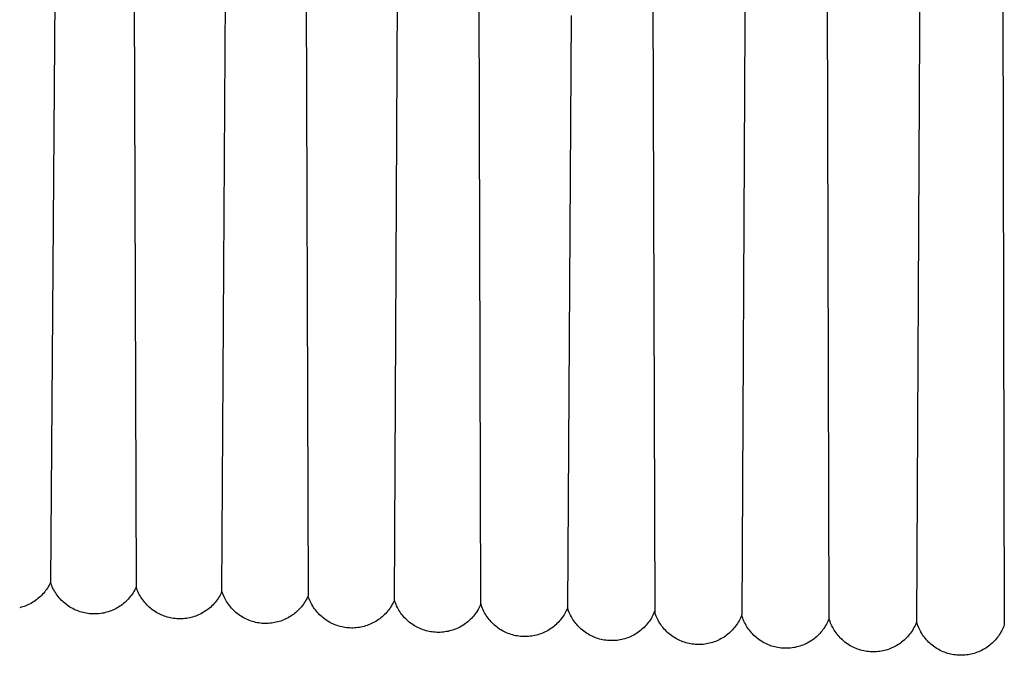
# Model space of a CAD drawing. Header units: millimetres. Extents: x 5000 to 6727, y 0 to 1679.
# Tile 2 of 106: x 5098 to 5188, y 21 to 79. Entities that reach past the tile are written whole.
import ezdxf

# ---------------------------------------------------------------- set-up
doc = ezdxf.new("R2010")
doc.units = ezdxf.units.MM
doc.layers.add('Archiv', color=18, linetype='Continuous', true_color=0x000000)
doc.layers.add('Make2D$Sichtbar$Kurven', color=18, linetype='Continuous', true_color=0x000000)

msp = doc.modelspace()

# ---------------------------------------------------------------- linework, layer by layer
at = {"layer": 'Archiv'}
for p, q in [((5180.554, 266.205), (5180.503, 78.177)), ((5164.442, 266), (5164.396, 78.861)), ((5116.163, 26.483), (5116.534, 90.899)), ((5123.907, 90.855), (5124.104, 26.087)), ((5132.065, 25.703), (5132.407, 90.005)), ((5108.034, 89.495), (5108.245, 26.893)), ((5140.048, 25.337), (5139.863, 87.835)), ((5155.898, 87.09), (5156.099, 24.543)), ((5172.167, 24.002), (5172.005, 86.402)), ((5188.179, 85.772), (5188.331, 23.417)), ((5100.752, 82.178), (5100.35, 27.318)), ((5148.361, 79.604), (5148.049, 24.979)), ((5164.396, 78.861), (5164.109, 24.311)), ((5180.503, 78.177), (5180.24, 23.699)), ((5100.35, 27.318), (5100.286, 27.187)), ((5100.399, 27.179), (5100.35, 27.318)), ((5099.808, 26.452), (5099.714, 26.34)), ((5099.898, 26.568), (5099.808, 26.452)), ((5099.984, 26.686), (5099.898, 26.568)), ((5100.066, 26.807), (5099.984, 26.686)), ((5100.143, 26.931), (5100.066, 26.807)), ((5100.217, 27.058), (5100.143, 26.931)), ((5100.286, 27.187), (5100.217, 27.058)), ((5100.453, 27.042), (5100.399, 27.179)), ((5100.511, 26.907), (5100.453, 27.042)), ((5100.574, 26.774), (5100.511, 26.907)), ((5100.642, 26.643), (5100.574, 26.774)), ((5100.714, 26.515), (5100.642, 26.643)), ((5100.791, 26.389), (5100.714, 26.515)), ((5100.872, 26.266), (5100.791, 26.389)), ((5107.964, 26.377), (5107.882, 26.254)), ((5108.041, 26.502), (5107.964, 26.377)), ((5108.113, 26.63), (5108.041, 26.502)), ((5108.182, 26.761), (5108.113, 26.63)), ((5108.245, 26.893), (5108.182, 26.761)), ((5116.211, 26.344), (5116.163, 26.483)), ((5116.263, 26.206), (5116.211, 26.344)), ((5098.714, 25.494), (5098.587, 25.42)), ((5098.837, 25.572), (5098.714, 25.494)), ((5098.958, 25.654), (5098.837, 25.572)), ((5099.076, 25.741), (5098.958, 25.654)), ((5099.191, 25.831), (5099.076, 25.741)), ((5099.302, 25.926), (5099.191, 25.831)), ((5099.411, 26.024), (5099.302, 25.926)), ((5099.515, 26.126), (5099.411, 26.024)), ((5099.617, 26.231), (5099.515, 26.126)), ((5099.714, 26.34), (5099.617, 26.231)), ((5100.957, 26.146), (5100.872, 26.266)), ((5101.046, 26.029), (5100.957, 26.146)), ((5101.139, 25.915), (5101.046, 26.029)), ((5101.236, 25.805), (5101.139, 25.915)), ((5101.337, 25.697), (5101.236, 25.805)), ((5101.442, 25.594), (5101.337, 25.697)), ((5101.55, 25.494), (5101.442, 25.594)), ((5101.661, 25.398), (5101.55, 25.494)), ((5107.201, 25.484), (5107.09, 25.388)), ((5107.31, 25.583), (5107.201, 25.484)), ((5107.415, 25.687), (5107.31, 25.583)), ((5107.516, 25.794), (5107.415, 25.687)), ((5107.614, 25.904), (5107.516, 25.794)), ((5107.707, 26.017), (5107.614, 25.904)), ((5107.797, 26.134), (5107.707, 26.017)), ((5107.882, 26.254), (5107.797, 26.134)), ((5116.32, 26.071), (5116.263, 26.206)), ((5116.381, 25.938), (5116.32, 26.071)), ((5116.447, 25.807), (5116.381, 25.938)), ((5116.518, 25.678), (5116.447, 25.807)), ((5116.593, 25.552), (5116.518, 25.678)), ((5116.672, 25.428), (5116.593, 25.552)), ((5123.754, 25.443), (5123.67, 25.322)), ((5123.832, 25.567), (5123.754, 25.443)), ((5123.907, 25.693), (5123.832, 25.567)), ((5123.977, 25.822), (5123.907, 25.693)), ((5124.043, 25.953), (5123.977, 25.822)), ((5124.104, 26.087), (5124.043, 25.953)), ((5132.111, 25.564), (5132.065, 25.703)), ((5132.161, 25.427), (5132.111, 25.564)), ((5097.644, 25.029), (5097.502, 24.992)), ((5097.784, 25.071), (5097.644, 25.029)), ((5097.923, 25.117), (5097.784, 25.071)), ((5098.06, 25.169), (5097.923, 25.117)), ((5098.195, 25.225), (5098.06, 25.169)), ((5098.328, 25.285), (5098.195, 25.225)), ((5098.459, 25.35), (5098.328, 25.285)), ((5098.587, 25.42), (5098.459, 25.35)), ((5101.776, 25.305), (5101.661, 25.398)), ((5101.894, 25.217), (5101.776, 25.305)), ((5102.015, 25.133), (5101.894, 25.217)), ((5102.138, 25.053), (5102.015, 25.133)), ((5102.265, 24.978), (5102.138, 25.053)), ((5102.394, 24.907), (5102.265, 24.978)), ((5102.525, 24.84), (5102.394, 24.907)), ((5102.658, 24.778), (5102.525, 24.84)), ((5102.794, 24.721), (5102.658, 24.778)), ((5102.931, 24.668), (5102.794, 24.721)), ((5103.071, 24.62), (5102.931, 24.668)), ((5103.211, 24.577), (5103.071, 24.62)), ((5103.354, 24.539), (5103.211, 24.577)), ((5103.497, 24.506), (5103.354, 24.539)), ((5105.394, 24.536), (5105.251, 24.503)), ((5105.537, 24.573), (5105.394, 24.536)), ((5105.678, 24.616), (5105.537, 24.573)), ((5105.817, 24.663), (5105.678, 24.616)), ((5105.955, 24.715), (5105.817, 24.663)), ((5106.09, 24.772), (5105.955, 24.715)), ((5106.224, 24.834), (5106.09, 24.772)), ((5106.356, 24.9), (5106.224, 24.834)), ((5106.485, 24.97), (5106.356, 24.9)), ((5106.611, 25.045), (5106.485, 24.97)), ((5106.735, 25.125), (5106.611, 25.045)), ((5106.857, 25.209), (5106.735, 25.125)), ((5106.975, 25.296), (5106.857, 25.209)), ((5107.09, 25.388), (5106.975, 25.296)), ((5116.756, 25.308), (5116.672, 25.428)), ((5116.844, 25.19), (5116.756, 25.308)), ((5116.935, 25.075), (5116.844, 25.19)), ((5117.031, 24.964), (5116.935, 25.075)), ((5117.13, 24.856), (5117.031, 24.964)), ((5117.233, 24.751), (5117.13, 24.856)), ((5117.34, 24.65), (5117.233, 24.751)), ((5117.45, 24.553), (5117.34, 24.65)), ((5117.563, 24.46), (5117.45, 24.553)), ((5122.979, 24.564), (5122.866, 24.47)), ((5123.089, 24.662), (5122.979, 24.564)), ((5123.195, 24.763), (5123.089, 24.662)), ((5123.298, 24.868), (5123.195, 24.763)), ((5123.397, 24.977), (5123.298, 24.868)), ((5123.492, 25.088), (5123.397, 24.977)), ((5123.583, 25.203), (5123.492, 25.088)), ((5123.67, 25.322), (5123.583, 25.203)), ((5132.217, 25.291), (5132.161, 25.427)), ((5132.277, 25.158), (5132.217, 25.291)), ((5132.341, 25.026), (5132.277, 25.158)), ((5132.41, 24.897), (5132.341, 25.026)), ((5132.484, 24.77), (5132.41, 24.897)), ((5132.562, 24.646), (5132.484, 24.77)), ((5132.644, 24.525), (5132.562, 24.646)), ((5132.73, 24.407), (5132.644, 24.525)), ((5139.63, 24.566), (5139.545, 24.447)), ((5139.71, 24.688), (5139.63, 24.566)), ((5139.787, 24.813), (5139.71, 24.688)), ((5139.859, 24.941), (5139.787, 24.813)), ((5139.926, 25.071), (5139.859, 24.941)), ((5139.989, 25.203), (5139.926, 25.071)), ((5140.048, 25.337), (5139.989, 25.203)), ((5140.093, 25.197), (5140.048, 25.337)), ((5140.143, 25.058), (5140.093, 25.197)), ((5140.198, 24.922), (5140.143, 25.058)), ((5140.258, 24.787), (5140.198, 24.922)), ((5140.322, 24.654), (5140.258, 24.787)), ((5140.391, 24.524), (5140.322, 24.654)), ((5140.464, 24.397), (5140.391, 24.524)), ((5147.862, 24.579), (5147.79, 24.451)), ((5147.929, 24.711), (5147.862, 24.579)), ((5147.991, 24.844), (5147.929, 24.711)), ((5148.049, 24.979), (5147.991, 24.844)), ((5148.094, 24.838), (5148.049, 24.979)), ((5148.144, 24.699), (5148.094, 24.838)), ((5148.198, 24.562), (5148.144, 24.699)), ((5148.258, 24.426), (5148.198, 24.562)), ((5156.071, 24.642), (5156.014, 24.505)), ((5156.115, 24.502), (5156.071, 24.642)), ((5103.642, 24.478), (5103.497, 24.506)), ((5103.787, 24.455), (5103.642, 24.478)), ((5103.933, 24.437), (5103.787, 24.455)), ((5104.08, 24.424), (5103.933, 24.437)), ((5104.227, 24.416), (5104.08, 24.424)), ((5104.374, 24.413), (5104.227, 24.416)), ((5104.521, 24.416), (5104.374, 24.413)), ((5104.668, 24.423), (5104.521, 24.416)), ((5104.815, 24.435), (5104.668, 24.423)), ((5104.961, 24.453), (5104.815, 24.435)), ((5105.106, 24.476), (5104.961, 24.453)), ((5105.251, 24.503), (5105.106, 24.476)), ((5117.68, 24.37), (5117.563, 24.46)), ((5117.799, 24.285), (5117.68, 24.37)), ((5117.922, 24.204), (5117.799, 24.285)), ((5118.047, 24.127), (5117.922, 24.204)), ((5118.175, 24.054), (5118.047, 24.127)), ((5118.305, 23.986), (5118.175, 24.054)), ((5118.437, 23.923), (5118.305, 23.986)), ((5118.572, 23.864), (5118.437, 23.923)), ((5118.708, 23.81), (5118.572, 23.864)), ((5118.846, 23.76), (5118.708, 23.81)), ((5118.986, 23.716), (5118.846, 23.76)), ((5119.128, 23.676), (5118.986, 23.716)), ((5119.27, 23.641), (5119.128, 23.676)), ((5119.414, 23.611), (5119.27, 23.641)), ((5121.163, 23.645), (5121.019, 23.615)), ((5121.306, 23.68), (5121.163, 23.645)), ((5121.447, 23.721), (5121.306, 23.68)), ((5121.586, 23.766), (5121.447, 23.721)), ((5121.724, 23.816), (5121.586, 23.766)), ((5121.861, 23.871), (5121.724, 23.816)), ((5121.995, 23.93), (5121.861, 23.871)), ((5122.127, 23.994), (5121.995, 23.93)), ((5122.257, 24.063), (5122.127, 23.994)), ((5122.384, 24.136), (5122.257, 24.063)), ((5122.509, 24.213), (5122.384, 24.136)), ((5122.631, 24.295), (5122.509, 24.213)), ((5122.75, 24.38), (5122.631, 24.295)), ((5122.866, 24.47), (5122.75, 24.38)), ((5132.82, 24.291), (5132.73, 24.407)), ((5132.914, 24.179), (5132.82, 24.291)), ((5133.012, 24.07), (5132.914, 24.179)), ((5133.114, 23.965), (5133.012, 24.07)), ((5133.219, 23.863), (5133.114, 23.965)), ((5133.327, 23.765), (5133.219, 23.863)), ((5133.439, 23.67), (5133.327, 23.765)), ((5133.555, 23.58), (5133.439, 23.67)), ((5138.844, 23.702), (5138.73, 23.61)), ((5138.955, 23.798), (5138.844, 23.702)), ((5139.062, 23.897), (5138.955, 23.798)), ((5139.166, 24), (5139.062, 23.897)), ((5139.267, 24.107), (5139.166, 24)), ((5139.363, 24.217), (5139.267, 24.107)), ((5139.456, 24.33), (5139.363, 24.217)), ((5139.545, 24.447), (5139.456, 24.33)), ((5140.542, 24.272), (5140.464, 24.397)), ((5140.624, 24.149), (5140.542, 24.272)), ((5140.71, 24.03), (5140.624, 24.149)), ((5140.8, 23.914), (5140.71, 24.03)), ((5140.894, 23.8), (5140.8, 23.914)), ((5140.993, 23.691), (5140.894, 23.8)), ((5141.094, 23.584), (5140.993, 23.691)), ((5147.172, 23.629), (5147.068, 23.525)), ((5147.272, 23.737), (5147.172, 23.629)), ((5147.369, 23.848), (5147.272, 23.737)), ((5147.461, 23.963), (5147.369, 23.848)), ((5147.55, 24.08), (5147.461, 23.963)), ((5147.634, 24.201), (5147.55, 24.08)), ((5147.714, 24.324), (5147.634, 24.201)), ((5147.79, 24.451), (5147.714, 24.324)), ((5148.322, 24.293), (5148.258, 24.426)), ((5148.391, 24.162), (5148.322, 24.293)), ((5148.465, 24.033), (5148.391, 24.162)), ((5148.542, 23.907), (5148.465, 24.033)), ((5148.624, 23.784), (5148.542, 23.907)), ((5148.711, 23.664), (5148.624, 23.784)), ((5148.801, 23.547), (5148.711, 23.664)), ((5155.577, 23.734), (5155.489, 23.615)), ((5155.661, 23.856), (5155.577, 23.734)), ((5155.74, 23.98), (5155.661, 23.856)), ((5155.816, 24.108), (5155.74, 23.98)), ((5155.886, 24.238), (5155.816, 24.108)), ((5155.953, 24.37), (5155.886, 24.238)), ((5156.014, 24.505), (5155.953, 24.37)), ((5156.163, 24.363), (5156.115, 24.502)), ((5156.217, 24.226), (5156.163, 24.363)), ((5156.275, 24.092), (5156.217, 24.226)), ((5156.338, 23.959), (5156.275, 24.092)), ((5156.405, 23.829), (5156.338, 23.959)), ((5156.477, 23.701), (5156.405, 23.829)), ((5156.553, 23.575), (5156.477, 23.701)), ((5163.787, 23.653), (5163.71, 23.529)), ((5163.861, 23.78), (5163.787, 23.653)), ((5163.93, 23.91), (5163.861, 23.78)), ((5163.994, 24.041), (5163.93, 23.91)), ((5164.054, 24.175), (5163.994, 24.041)), ((5164.109, 24.311), (5164.054, 24.175)), ((5172.21, 23.86), (5172.167, 24.002)), ((5172.258, 23.72), (5172.21, 23.86)), ((5172.311, 23.581), (5172.258, 23.72)), ((5180.24, 23.699), (5180.187, 23.561)), ((5180.282, 23.558), (5180.24, 23.699)), ((5119.559, 23.586), (5119.414, 23.611)), ((5119.704, 23.566), (5119.559, 23.586)), ((5119.85, 23.551), (5119.704, 23.566)), ((5119.997, 23.542), (5119.85, 23.551)), ((5120.143, 23.537), (5119.997, 23.542)), ((5120.29, 23.537), (5120.143, 23.537)), ((5120.437, 23.543), (5120.29, 23.537)), ((5120.583, 23.553), (5120.437, 23.543)), ((5120.729, 23.568), (5120.583, 23.553)), ((5120.875, 23.589), (5120.729, 23.568)), ((5121.019, 23.615), (5120.875, 23.589)), ((5133.673, 23.494), (5133.555, 23.58)), ((5133.794, 23.411), (5133.673, 23.494)), ((5133.918, 23.333), (5133.794, 23.411)), ((5134.044, 23.259), (5133.918, 23.333)), ((5134.173, 23.19), (5134.044, 23.259)), ((5134.304, 23.125), (5134.173, 23.19)), ((5134.438, 23.065), (5134.304, 23.125)), ((5134.573, 23.009), (5134.438, 23.065)), ((5134.71, 22.958), (5134.573, 23.009)), ((5134.849, 22.912), (5134.71, 22.958)), ((5134.99, 22.87), (5134.849, 22.912)), ((5135.132, 22.834), (5134.99, 22.87)), ((5135.275, 22.802), (5135.132, 22.834)), ((5135.418, 22.775), (5135.275, 22.802)), ((5135.563, 22.753), (5135.418, 22.775)), ((5135.709, 22.737), (5135.563, 22.753)), ((5135.855, 22.725), (5135.709, 22.737)), ((5136.001, 22.718), (5135.855, 22.725)), ((5136.147, 22.716), (5136.001, 22.718)), ((5136.294, 22.72), (5136.147, 22.716)), ((5136.44, 22.728), (5136.294, 22.72)), ((5136.586, 22.742), (5136.44, 22.728)), ((5136.731, 22.76), (5136.586, 22.742)), ((5136.876, 22.784), (5136.731, 22.76)), ((5137.019, 22.812), (5136.876, 22.784)), ((5137.162, 22.845), (5137.019, 22.812)), ((5137.303, 22.884), (5137.162, 22.845)), ((5137.443, 22.927), (5137.303, 22.884)), ((5137.581, 22.975), (5137.443, 22.927)), ((5137.718, 23.027), (5137.581, 22.975)), ((5137.853, 23.085), (5137.718, 23.027)), ((5137.986, 23.146), (5137.853, 23.085)), ((5138.116, 23.213), (5137.986, 23.146)), ((5138.244, 23.284), (5138.116, 23.213)), ((5138.37, 23.359), (5138.244, 23.284)), ((5138.493, 23.439), (5138.37, 23.359)), ((5138.613, 23.522), (5138.493, 23.439)), ((5138.73, 23.61), (5138.613, 23.522)), ((5141.2, 23.482), (5141.094, 23.584)), ((5141.309, 23.383), (5141.2, 23.482)), ((5141.421, 23.287), (5141.309, 23.383)), ((5141.537, 23.196), (5141.421, 23.287)), ((5141.655, 23.109), (5141.537, 23.196)), ((5141.777, 23.026), (5141.655, 23.109)), ((5141.901, 22.947), (5141.777, 23.026)), ((5142.028, 22.873), (5141.901, 22.947)), ((5142.158, 22.803), (5142.028, 22.873)), ((5142.29, 22.737), (5142.158, 22.803)), ((5142.424, 22.677), (5142.29, 22.737)), ((5145.989, 22.765), (5145.856, 22.702)), ((5146.12, 22.832), (5145.989, 22.765)), ((5146.249, 22.904), (5146.12, 22.832)), ((5146.375, 22.98), (5146.249, 22.904)), ((5146.498, 23.061), (5146.375, 22.98)), ((5146.618, 23.146), (5146.498, 23.061)), ((5146.736, 23.234), (5146.618, 23.146)), ((5146.85, 23.327), (5146.736, 23.234)), ((5146.961, 23.424), (5146.85, 23.327)), ((5147.068, 23.525), (5146.961, 23.424)), ((5148.896, 23.433), (5148.801, 23.547)), ((5148.994, 23.322), (5148.896, 23.433)), ((5149.097, 23.215), (5148.994, 23.322)), ((5149.203, 23.112), (5149.097, 23.215)), ((5149.312, 23.012), (5149.203, 23.112)), ((5149.425, 22.916), (5149.312, 23.012)), ((5149.541, 22.825), (5149.425, 22.916)), ((5149.66, 22.737), (5149.541, 22.825)), ((5149.782, 22.653), (5149.66, 22.737)), ((5154.647, 22.788), (5154.526, 22.702)), ((5154.764, 22.878), (5154.647, 22.788)), ((5154.878, 22.972), (5154.764, 22.878)), ((5154.989, 23.07), (5154.878, 22.972)), ((5155.097, 23.172), (5154.989, 23.07)), ((5155.2, 23.277), (5155.097, 23.172)), ((5155.3, 23.386), (5155.2, 23.277)), ((5155.397, 23.499), (5155.3, 23.386)), ((5155.489, 23.615), (5155.397, 23.499)), ((5156.633, 23.452), (5156.553, 23.575)), ((5156.718, 23.333), (5156.633, 23.452)), ((5156.806, 23.216), (5156.718, 23.333)), ((5156.899, 23.102), (5156.806, 23.216)), ((5156.995, 22.991), (5156.899, 23.102)), ((5157.096, 22.884), (5156.995, 22.991)), ((5157.2, 22.781), (5157.096, 22.884)), ((5157.307, 22.681), (5157.2, 22.781)), ((5163.052, 22.743), (5162.944, 22.644)), ((5163.158, 22.845), (5163.052, 22.743)), ((5163.259, 22.951), (5163.158, 22.845)), ((5163.357, 23.06), (5163.259, 22.951)), ((5163.451, 23.172), (5163.357, 23.06)), ((5163.541, 23.288), (5163.451, 23.172)), ((5163.628, 23.407), (5163.541, 23.288)), ((5163.71, 23.529), (5163.628, 23.407)), ((5172.369, 23.445), (5172.311, 23.581)), ((5172.431, 23.31), (5172.369, 23.445)), ((5172.498, 23.178), (5172.431, 23.31)), ((5172.57, 23.048), (5172.498, 23.178)), ((5172.646, 22.921), (5172.57, 23.048)), ((5172.726, 22.797), (5172.646, 22.921)), ((5172.811, 22.675), (5172.726, 22.797)), ((5179.767, 22.778), (5179.682, 22.657)), ((5179.849, 22.902), (5179.767, 22.778)), ((5179.925, 23.029), (5179.849, 22.902)), ((5179.997, 23.159), (5179.925, 23.029)), ((5180.065, 23.29), (5179.997, 23.159)), ((5180.128, 23.424), (5180.065, 23.29)), ((5180.187, 23.561), (5180.128, 23.424)), ((5180.329, 23.419), (5180.282, 23.558)), ((5180.381, 23.282), (5180.329, 23.419)), ((5180.438, 23.146), (5180.381, 23.282)), ((5180.499, 23.013), (5180.438, 23.146)), ((5180.565, 22.881), (5180.499, 23.013)), ((5180.635, 22.753), (5180.565, 22.881)), ((5180.71, 22.626), (5180.635, 22.753)), ((5188.025, 22.75), (5187.95, 22.624)), ((5188.096, 22.879), (5188.025, 22.75)), ((5188.162, 23.011), (5188.096, 22.879)), ((5188.223, 23.144), (5188.162, 23.011)), ((5188.279, 23.28), (5188.223, 23.144)), ((5188.331, 23.417), (5188.279, 23.28)), ((5142.56, 22.62), (5142.424, 22.677)), ((5142.698, 22.569), (5142.56, 22.62)), ((5142.838, 22.522), (5142.698, 22.569)), ((5142.979, 22.481), (5142.838, 22.522)), ((5143.121, 22.444), (5142.979, 22.481)), ((5143.265, 22.412), (5143.121, 22.444)), ((5143.41, 22.385), (5143.265, 22.412)), ((5143.555, 22.364), (5143.41, 22.385)), ((5143.702, 22.347), (5143.555, 22.364)), ((5143.848, 22.335), (5143.702, 22.347)), ((5143.995, 22.329), (5143.848, 22.335)), ((5144.143, 22.327), (5143.995, 22.329)), ((5144.29, 22.331), (5144.143, 22.327)), ((5144.437, 22.34), (5144.29, 22.331)), ((5144.583, 22.353), (5144.437, 22.34)), ((5144.729, 22.372), (5144.583, 22.353)), ((5144.875, 22.396), (5144.729, 22.372)), ((5145.019, 22.425), (5144.875, 22.396)), ((5145.162, 22.459), (5145.019, 22.425)), ((5145.304, 22.498), (5145.162, 22.459)), ((5145.445, 22.542), (5145.304, 22.498)), ((5145.584, 22.59), (5145.445, 22.542)), ((5145.721, 22.644), (5145.584, 22.59)), ((5145.856, 22.702), (5145.721, 22.644)), ((5149.907, 22.574), (5149.782, 22.653)), ((5150.035, 22.499), (5149.907, 22.574)), ((5150.165, 22.429), (5150.035, 22.499)), ((5150.298, 22.363), (5150.165, 22.429)), ((5150.433, 22.302), (5150.298, 22.363)), ((5150.57, 22.246), (5150.433, 22.302)), ((5150.709, 22.194), (5150.57, 22.246)), ((5150.849, 22.148), (5150.709, 22.194)), ((5150.991, 22.106), (5150.849, 22.148)), ((5151.134, 22.069), (5150.991, 22.106)), ((5151.279, 22.037), (5151.134, 22.069)), ((5151.425, 22.011), (5151.279, 22.037)), ((5151.571, 21.989), (5151.425, 22.011)), ((5151.718, 21.973), (5151.571, 21.989)), ((5151.866, 21.961), (5151.718, 21.973)), ((5152.014, 21.955), (5151.866, 21.961)), ((5152.162, 21.954), (5152.014, 21.955)), ((5152.31, 21.958), (5152.162, 21.954)), ((5152.457, 21.967), (5152.31, 21.958)), ((5152.605, 21.982), (5152.457, 21.967)), ((5152.751, 22.001), (5152.605, 21.982)), ((5152.897, 22.026), (5152.751, 22.001)), ((5153.042, 22.055), (5152.897, 22.026)), ((5153.186, 22.09), (5153.042, 22.055)), ((5153.329, 22.13), (5153.186, 22.09)), ((5153.47, 22.174), (5153.329, 22.13)), ((5153.609, 22.224), (5153.47, 22.174)), ((5153.747, 22.278), (5153.609, 22.224)), ((5153.883, 22.337), (5153.747, 22.278)), ((5154.016, 22.401), (5153.883, 22.337)), ((5154.148, 22.47), (5154.016, 22.401)), ((5154.277, 22.542), (5154.148, 22.47)), ((5154.403, 22.62), (5154.277, 22.542)), ((5154.526, 22.702), (5154.403, 22.62)), ((5157.418, 22.585), (5157.307, 22.681)), ((5157.532, 22.492), (5157.418, 22.585)), ((5157.649, 22.404), (5157.532, 22.492)), ((5157.769, 22.32), (5157.649, 22.404)), ((5157.892, 22.24), (5157.769, 22.32)), ((5158.018, 22.164), (5157.892, 22.24)), ((5158.146, 22.093), (5158.018, 22.164)), ((5158.277, 22.026), (5158.146, 22.093)), ((5158.41, 21.964), (5158.277, 22.026)), ((5158.545, 21.906), (5158.41, 21.964)), ((5158.682, 21.853), (5158.545, 21.906)), ((5158.82, 21.805), (5158.682, 21.853)), ((5158.96, 21.762), (5158.82, 21.805)), ((5161.558, 21.834), (5161.419, 21.788)), ((5161.696, 21.886), (5161.558, 21.834)), ((5161.832, 21.941), (5161.696, 21.886)), ((5161.965, 22.002), (5161.832, 21.941)), ((5162.097, 22.067), (5161.965, 22.002)), ((5162.226, 22.137), (5162.097, 22.067)), ((5162.353, 22.211), (5162.226, 22.137)), ((5162.477, 22.289), (5162.353, 22.211)), ((5162.598, 22.372), (5162.477, 22.289)), ((5162.716, 22.459), (5162.598, 22.372)), ((5162.831, 22.549), (5162.716, 22.459)), ((5162.944, 22.644), (5162.831, 22.549)), ((5172.9, 22.556), (5172.811, 22.675)), ((5172.993, 22.441), (5172.9, 22.556)), ((5173.09, 22.329), (5172.993, 22.441)), ((5173.191, 22.22), (5173.09, 22.329)), ((5173.295, 22.115), (5173.191, 22.22)), ((5173.404, 22.014), (5173.295, 22.115)), ((5173.515, 21.916), (5173.404, 22.014)), ((5173.63, 21.823), (5173.515, 21.916)), ((5173.748, 21.734), (5173.63, 21.823)), ((5178.859, 21.809), (5178.74, 21.721)), ((5178.974, 21.902), (5178.859, 21.809)), ((5179.086, 21.999), (5178.974, 21.902)), ((5179.195, 22.1), (5179.086, 21.999)), ((5179.3, 22.205), (5179.195, 22.1)), ((5179.401, 22.313), (5179.3, 22.205)), ((5179.499, 22.424), (5179.401, 22.313)), ((5179.593, 22.539), (5179.499, 22.424)), ((5179.682, 22.657), (5179.593, 22.539)), ((5180.789, 22.502), (5180.71, 22.626)), ((5180.872, 22.381), (5180.789, 22.502)), ((5180.96, 22.263), (5180.872, 22.381)), ((5181.051, 22.148), (5180.96, 22.263)), ((5181.147, 22.037), (5181.051, 22.148)), ((5181.246, 21.928), (5181.147, 22.037)), ((5181.348, 21.824), (5181.246, 21.928)), ((5181.455, 21.722), (5181.348, 21.824)), ((5187.312, 21.822), (5187.205, 21.721)), ((5187.414, 21.927), (5187.312, 21.822)), ((5187.514, 22.035), (5187.414, 21.927)), ((5187.609, 22.147), (5187.514, 22.035)), ((5187.701, 22.261), (5187.609, 22.147)), ((5187.788, 22.379), (5187.701, 22.261)), ((5187.871, 22.5), (5187.788, 22.379)), ((5187.95, 22.624), (5187.871, 22.5)), ((5159.102, 21.723), (5158.96, 21.762)), ((5159.245, 21.689), (5159.102, 21.723)), ((5159.389, 21.661), (5159.245, 21.689)), ((5159.534, 21.637), (5159.389, 21.661)), ((5159.679, 21.618), (5159.534, 21.637)), ((5159.825, 21.605), (5159.679, 21.618)), ((5159.972, 21.596), (5159.825, 21.605)), ((5160.118, 21.593), (5159.972, 21.596)), ((5160.265, 21.594), (5160.118, 21.593)), ((5160.412, 21.601), (5160.265, 21.594)), ((5160.558, 21.613), (5160.412, 21.601)), ((5160.704, 21.63), (5160.558, 21.613)), ((5160.849, 21.651), (5160.704, 21.63)), ((5160.993, 21.678), (5160.849, 21.651)), ((5161.136, 21.71), (5160.993, 21.678)), ((5161.278, 21.746), (5161.136, 21.71)), ((5161.419, 21.788), (5161.278, 21.746)), ((5173.869, 21.648), (5173.748, 21.734)), ((5173.994, 21.567), (5173.869, 21.648)), ((5174.12, 21.491), (5173.994, 21.567)), ((5174.25, 21.418), (5174.12, 21.491)), ((5174.382, 21.351), (5174.25, 21.418)), ((5174.516, 21.288), (5174.382, 21.351)), ((5174.652, 21.23), (5174.516, 21.288)), ((5174.79, 21.176), (5174.652, 21.23)), ((5174.93, 21.128), (5174.79, 21.176)), ((5175.072, 21.084), (5174.93, 21.128)), ((5175.215, 21.045), (5175.072, 21.084)), ((5175.359, 21.012), (5175.215, 21.045)), ((5175.505, 20.983), (5175.359, 21.012)), ((5175.651, 20.959), (5175.505, 20.983)), ((5175.798, 20.941), (5175.651, 20.959)), ((5175.946, 20.928), (5175.798, 20.941)), ((5176.094, 20.919), (5175.946, 20.928)), ((5176.242, 20.916), (5176.094, 20.919)), ((5176.39, 20.919), (5176.242, 20.916)), ((5176.538, 20.926), (5176.39, 20.919)), ((5176.686, 20.939), (5176.538, 20.926)), ((5176.833, 20.956), (5176.686, 20.939)), ((5176.979, 20.979), (5176.833, 20.956)), ((5177.125, 21.007), (5176.979, 20.979)), ((5177.27, 21.04), (5177.125, 21.007)), ((5177.413, 21.078), (5177.27, 21.04)), ((5177.555, 21.121), (5177.413, 21.078)), ((5177.695, 21.169), (5177.555, 21.121)), ((5177.833, 21.221), (5177.695, 21.169)), ((5177.97, 21.279), (5177.833, 21.221)), ((5178.104, 21.341), (5177.97, 21.279)), ((5178.237, 21.408), (5178.104, 21.341)), ((5178.367, 21.48), (5178.237, 21.408)), ((5178.494, 21.556), (5178.367, 21.48)), ((5178.618, 21.636), (5178.494, 21.556)), ((5178.74, 21.721), (5178.618, 21.636)), ((5181.565, 21.625), (5181.455, 21.722)), ((5181.678, 21.531), (5181.565, 21.625)), ((5181.794, 21.441), (5181.678, 21.531)), ((5181.913, 21.356), (5181.794, 21.441)), ((5182.036, 21.274), (5181.913, 21.356)), ((5182.161, 21.197), (5182.036, 21.274)), ((5182.288, 21.124), (5182.161, 21.197)), ((5182.418, 21.056), (5182.288, 21.124)), ((5182.55, 20.992), (5182.418, 21.056)), ((5182.685, 20.933), (5182.55, 20.992)), ((5182.821, 20.879), (5182.685, 20.933)), ((5185.975, 20.932), (5185.838, 20.878)), ((5186.109, 20.991), (5185.975, 20.932)), ((5186.241, 21.055), (5186.109, 20.991)), ((5186.371, 21.123), (5186.241, 21.055)), ((5186.499, 21.196), (5186.371, 21.123)), ((5186.624, 21.273), (5186.499, 21.196)), ((5186.746, 21.355), (5186.624, 21.273)), ((5186.866, 21.44), (5186.746, 21.355)), ((5186.982, 21.53), (5186.866, 21.44)), ((5187.095, 21.623), (5186.982, 21.53)), ((5187.205, 21.721), (5187.095, 21.623)), ((5182.959, 20.829), (5182.821, 20.879)), ((5183.099, 20.784), (5182.959, 20.829)), ((5183.24, 20.744), (5183.099, 20.784)), ((5183.383, 20.708), (5183.24, 20.744)), ((5183.527, 20.678), (5183.383, 20.708)), ((5183.671, 20.653), (5183.527, 20.678)), ((5183.817, 20.633), (5183.671, 20.653)), ((5183.963, 20.617), (5183.817, 20.633)), ((5184.109, 20.607), (5183.963, 20.617)), ((5184.256, 20.602), (5184.109, 20.607)), ((5184.403, 20.602), (5184.256, 20.602)), ((5184.55, 20.607), (5184.403, 20.602)), ((5184.696, 20.617), (5184.55, 20.607)), ((5184.842, 20.632), (5184.696, 20.617)), ((5184.988, 20.653), (5184.842, 20.632)), ((5185.133, 20.678), (5184.988, 20.653)), ((5185.276, 20.708), (5185.133, 20.678)), ((5185.419, 20.743), (5185.276, 20.708)), ((5185.56, 20.783), (5185.419, 20.743)), ((5185.7, 20.828), (5185.56, 20.783)), ((5185.838, 20.878), (5185.7, 20.828))]:
    msp.add_line(p, q, dxfattribs=at)
at = {"layer": 'Make2D$Sichtbar$Kurven', "color": 18, "lineweight": -3, "true_color": 0x000000}
for p, q in [((5108.294, 26.754), (5108.245, 26.894)), ((5108.347, 26.616), (5108.294, 26.754)), ((5108.405, 26.48), (5108.347, 26.616)), ((5108.468, 26.345), (5108.405, 26.48)), ((5108.536, 26.214), (5108.468, 26.345)), ((5116.1, 26.349), (5116.033, 26.217)), ((5116.163, 26.483), (5116.1, 26.349)), ((5108.608, 26.084), (5108.536, 26.214)), ((5108.684, 25.958), (5108.608, 26.084)), ((5108.765, 25.834), (5108.684, 25.958)), ((5108.85, 25.712), (5108.765, 25.834)), ((5108.94, 25.594), (5108.85, 25.712)), ((5109.033, 25.479), (5108.94, 25.594)), ((5109.131, 25.368), (5109.033, 25.479)), ((5115.536, 25.482), (5115.439, 25.371)), ((5115.629, 25.597), (5115.536, 25.482)), ((5115.719, 25.715), (5115.629, 25.597)), ((5115.804, 25.837), (5115.719, 25.715)), ((5115.885, 25.961), (5115.804, 25.837)), ((5115.961, 26.088), (5115.885, 25.961)), ((5116.033, 26.217), (5115.961, 26.088)), ((5124.151, 25.947), (5124.104, 26.087)), ((5124.202, 25.808), (5124.151, 25.947)), ((5124.259, 25.672), (5124.202, 25.808)), ((5124.32, 25.538), (5124.259, 25.672)), ((5124.386, 25.406), (5124.32, 25.538)), ((5131.94, 25.436), (5131.87, 25.305)), ((5132.004, 25.568), (5131.94, 25.436)), ((5132.065, 25.703), (5132.004, 25.568)), ((5109.232, 25.26), (5109.131, 25.368)), ((5109.337, 25.155), (5109.232, 25.26)), ((5109.445, 25.054), (5109.337, 25.155)), ((5109.557, 24.957), (5109.445, 25.054)), ((5109.672, 24.864), (5109.557, 24.957)), ((5109.791, 24.776), (5109.672, 24.864)), ((5109.912, 24.691), (5109.791, 24.776)), ((5110.036, 24.61), (5109.912, 24.691)), ((5110.163, 24.534), (5110.036, 24.61)), ((5110.293, 24.463), (5110.163, 24.534)), ((5114.407, 24.536), (5114.277, 24.464)), ((5114.534, 24.612), (5114.407, 24.536)), ((5114.658, 24.693), (5114.534, 24.612)), ((5114.779, 24.778), (5114.658, 24.693)), ((5114.898, 24.867), (5114.779, 24.778)), ((5115.013, 24.96), (5114.898, 24.867)), ((5115.125, 25.057), (5115.013, 24.96)), ((5115.233, 25.158), (5115.125, 25.057)), ((5115.338, 25.262), (5115.233, 25.158)), ((5115.439, 25.371), (5115.338, 25.262)), ((5124.457, 25.276), (5124.386, 25.406)), ((5124.532, 25.149), (5124.457, 25.276)), ((5124.611, 25.024), (5124.532, 25.149)), ((5124.694, 24.902), (5124.611, 25.024)), ((5124.782, 24.784), (5124.694, 24.902)), ((5124.874, 24.668), (5124.782, 24.784)), ((5124.97, 24.556), (5124.874, 24.668)), ((5125.069, 24.447), (5124.97, 24.556)), ((5131.363, 24.581), (5131.264, 24.471)), ((5131.458, 24.694), (5131.363, 24.581)), ((5131.548, 24.811), (5131.458, 24.694)), ((5131.635, 24.93), (5131.548, 24.811)), ((5131.718, 25.052), (5131.635, 24.93)), ((5131.796, 25.178), (5131.718, 25.052)), ((5131.87, 25.305), (5131.796, 25.178)), ((5110.425, 24.396), (5110.293, 24.463)), ((5110.559, 24.333), (5110.425, 24.396)), ((5110.696, 24.275), (5110.559, 24.333)), ((5110.834, 24.223), (5110.696, 24.275)), ((5110.974, 24.174), (5110.834, 24.223)), ((5111.116, 24.131), (5110.974, 24.174)), ((5111.259, 24.093), (5111.116, 24.131)), ((5111.403, 24.06), (5111.259, 24.093)), ((5111.549, 24.032), (5111.403, 24.06)), ((5111.695, 24.009), (5111.549, 24.032)), ((5111.842, 23.991), (5111.695, 24.009)), ((5111.989, 23.978), (5111.842, 23.991)), ((5112.137, 23.97), (5111.989, 23.978)), ((5112.285, 23.968), (5112.137, 23.97)), ((5112.433, 23.97), (5112.285, 23.968)), ((5112.581, 23.978), (5112.433, 23.97)), ((5112.729, 23.991), (5112.581, 23.978)), ((5112.876, 24.009), (5112.729, 23.991)), ((5113.022, 24.032), (5112.876, 24.009)), ((5113.167, 24.061), (5113.022, 24.032)), ((5113.312, 24.094), (5113.167, 24.061)), ((5113.455, 24.132), (5113.312, 24.094)), ((5113.596, 24.176), (5113.455, 24.132)), ((5113.736, 24.224), (5113.596, 24.176)), ((5113.875, 24.277), (5113.736, 24.224)), ((5114.011, 24.335), (5113.875, 24.277)), ((5114.145, 24.397), (5114.011, 24.335)), ((5114.277, 24.464), (5114.145, 24.397)), ((5125.173, 24.341), (5125.069, 24.447)), ((5125.28, 24.239), (5125.173, 24.341)), ((5125.39, 24.141), (5125.28, 24.239)), ((5125.504, 24.047), (5125.39, 24.141)), ((5125.621, 23.957), (5125.504, 24.047)), ((5125.741, 23.871), (5125.621, 23.957)), ((5125.864, 23.789), (5125.741, 23.871)), ((5125.99, 23.712), (5125.864, 23.789)), ((5126.118, 23.639), (5125.99, 23.712)), ((5126.249, 23.57), (5126.118, 23.639)), ((5130.222, 23.655), (5130.091, 23.586)), ((5130.349, 23.729), (5130.222, 23.655)), ((5130.475, 23.808), (5130.349, 23.729)), ((5130.597, 23.89), (5130.475, 23.808)), ((5130.716, 23.977), (5130.597, 23.89)), ((5130.832, 24.068), (5130.716, 23.977)), ((5130.946, 24.163), (5130.832, 24.068)), ((5131.055, 24.262), (5130.946, 24.163)), ((5131.161, 24.365), (5131.055, 24.262)), ((5131.264, 24.471), (5131.161, 24.365)), ((5164.153, 24.17), (5164.109, 24.311)), ((5164.201, 24.031), (5164.153, 24.17)), ((5164.255, 23.894), (5164.201, 24.031)), ((5164.313, 23.758), (5164.255, 23.894)), ((5164.375, 23.625), (5164.313, 23.758)), ((5164.443, 23.493), (5164.375, 23.625)), ((5172.054, 23.729), (5171.99, 23.596)), ((5172.113, 23.865), (5172.054, 23.729)), ((5172.167, 24.002), (5172.113, 23.865)), ((5126.382, 23.506), (5126.249, 23.57)), ((5126.517, 23.447), (5126.382, 23.506)), ((5126.655, 23.393), (5126.517, 23.447)), ((5126.794, 23.343), (5126.655, 23.393)), ((5126.934, 23.298), (5126.794, 23.343)), ((5127.076, 23.258), (5126.934, 23.298)), ((5127.22, 23.223), (5127.076, 23.258)), ((5127.364, 23.193), (5127.22, 23.223)), ((5127.51, 23.168), (5127.364, 23.193)), ((5127.656, 23.148), (5127.51, 23.168)), ((5127.803, 23.134), (5127.656, 23.148)), ((5127.951, 23.124), (5127.803, 23.134)), ((5128.098, 23.119), (5127.951, 23.124)), ((5128.246, 23.12), (5128.098, 23.119)), ((5128.393, 23.126), (5128.246, 23.12)), ((5128.541, 23.136), (5128.393, 23.126)), ((5128.687, 23.152), (5128.541, 23.136)), ((5128.834, 23.173), (5128.687, 23.152)), ((5128.979, 23.2), (5128.834, 23.173)), ((5129.123, 23.231), (5128.979, 23.2)), ((5129.266, 23.267), (5129.123, 23.231)), ((5129.408, 23.308), (5129.266, 23.267)), ((5129.549, 23.354), (5129.408, 23.308)), ((5129.687, 23.405), (5129.549, 23.354)), ((5129.824, 23.46), (5129.687, 23.405)), ((5129.959, 23.521), (5129.824, 23.46)), ((5130.091, 23.586), (5129.959, 23.521)), ((5164.514, 23.365), (5164.443, 23.493)), ((5164.591, 23.238), (5164.514, 23.365)), ((5164.671, 23.115), (5164.591, 23.238)), ((5164.756, 22.994), (5164.671, 23.115)), ((5164.845, 22.877), (5164.756, 22.994)), ((5164.938, 22.762), (5164.845, 22.877)), ((5165.035, 22.651), (5164.938, 22.762)), ((5171.421, 22.738), (5171.323, 22.628)), ((5171.515, 22.852), (5171.421, 22.738)), ((5171.605, 22.969), (5171.515, 22.852)), ((5171.691, 23.089), (5171.605, 22.969)), ((5171.772, 23.212), (5171.691, 23.089)), ((5171.849, 23.337), (5171.772, 23.212)), ((5171.922, 23.466), (5171.849, 23.337)), ((5171.99, 23.596), (5171.922, 23.466)), ((5165.136, 22.543), (5165.035, 22.651)), ((5165.24, 22.439), (5165.136, 22.543)), ((5165.348, 22.339), (5165.24, 22.439)), ((5165.459, 22.242), (5165.348, 22.339)), ((5165.574, 22.149), (5165.459, 22.242)), ((5165.692, 22.06), (5165.574, 22.149)), ((5165.812, 21.976), (5165.692, 22.06)), ((5165.936, 21.895), (5165.812, 21.976)), ((5166.063, 21.819), (5165.936, 21.895)), ((5166.191, 21.748), (5166.063, 21.819)), ((5170.29, 21.804), (5170.16, 21.733)), ((5170.417, 21.879), (5170.29, 21.804)), ((5170.541, 21.958), (5170.417, 21.879)), ((5170.662, 22.042), (5170.541, 21.958)), ((5170.781, 22.13), (5170.662, 22.042)), ((5170.896, 22.222), (5170.781, 22.13)), ((5171.008, 22.318), (5170.896, 22.222)), ((5171.117, 22.417), (5171.008, 22.318)), ((5171.222, 22.521), (5171.117, 22.417)), ((5171.323, 22.628), (5171.222, 22.521)), ((5166.323, 21.681), (5166.191, 21.748)), ((5166.456, 21.618), (5166.323, 21.681)), ((5166.592, 21.56), (5166.456, 21.618)), ((5166.73, 21.507), (5166.592, 21.56)), ((5166.869, 21.459), (5166.73, 21.507)), ((5167.01, 21.416), (5166.869, 21.459)), ((5167.152, 21.377), (5167.01, 21.416)), ((5167.296, 21.344), (5167.152, 21.377)), ((5167.441, 21.315), (5167.296, 21.344)), ((5167.586, 21.292), (5167.441, 21.315)), ((5167.732, 21.273), (5167.586, 21.292)), ((5167.879, 21.26), (5167.732, 21.273)), ((5168.027, 21.252), (5167.879, 21.26)), ((5168.174, 21.249), (5168.027, 21.252)), ((5168.322, 21.251), (5168.174, 21.249)), ((5168.469, 21.258), (5168.322, 21.251)), ((5168.616, 21.27), (5168.469, 21.258)), ((5168.762, 21.287), (5168.616, 21.27)), ((5168.908, 21.31), (5168.762, 21.287)), ((5169.053, 21.337), (5168.908, 21.31)), ((5169.197, 21.37), (5169.053, 21.337)), ((5169.339, 21.407), (5169.197, 21.37)), ((5169.481, 21.449), (5169.339, 21.407)), ((5169.62, 21.497), (5169.481, 21.449)), ((5169.758, 21.549), (5169.62, 21.497)), ((5169.894, 21.606), (5169.758, 21.549)), ((5170.028, 21.667), (5169.894, 21.606)), ((5170.16, 21.733), (5170.028, 21.667))]:
    msp.add_line(p, q, dxfattribs=at)

doc.saveas('drawing.dxf')
